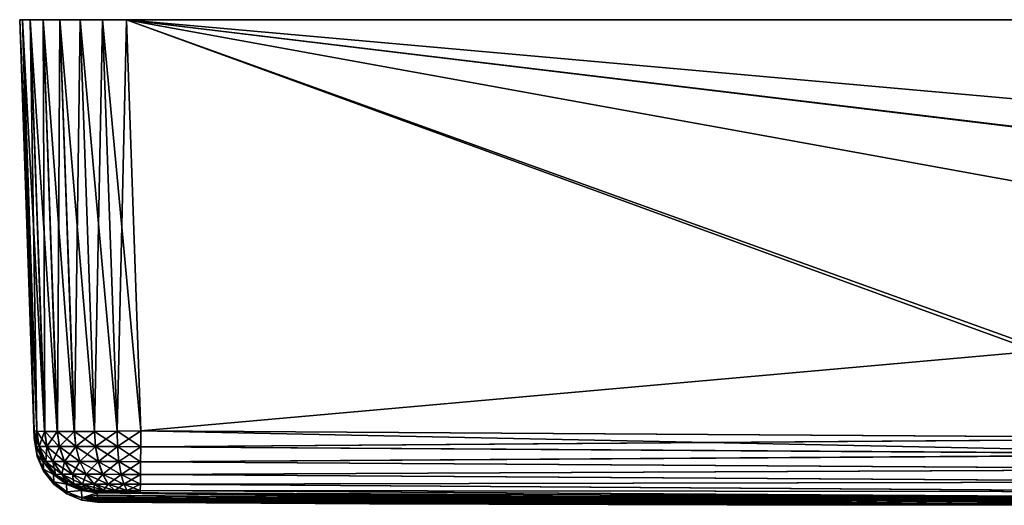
# Model space of a CAD drawing. Header units: metres. Extents: x -134 to 34, y -216 to -20.
# Tile 22 of 72: x -134 to -120, y -27 to -20. Entities that reach past the tile are written whole.
import ezdxf

# ---------------------------------------------------------------- set-up
doc = ezdxf.new("R2010")
doc.units = ezdxf.units.M
doc.layers.add('solid_ORA_A175_SW0003', color=7, linetype='CONTINUOUS')

msp = doc.modelspace()

# ---------------------------------------------------------------- linework, layer by layer
at = {"layer": 'solid_ORA_A175_SW0003'}
for points in [[(-134, -20.200001, -32.500916), (-133.798508, -25.96998, 32.299423), (-134, -20.200001, 32.500916)], [(-133.760712, -25.975006, 32.633133), (-134, -20.200001, 32.500916), (-133.798508, -25.96998, 32.299423)], [(-66, -20.200001, -32.500916), (-134, -20.200001, -32.500916), (-134, -20.200001, 32.500916)], [(-66, -20.200001, -32.500916), (-134, -20.200001, 32.500916), (-66, -20.200001, 32.500916)], [(-133.960648, -20.200001, 32.839466), (-66, -20.200001, 32.500916), (-134, -20.200001, 32.500916)], [(-133.760712, -25.975006, 32.633133), (-133.960648, -20.200001, 32.839466), (-134, -20.200001, 32.500916)], [(-134, -20.200001, -32.500916), (-133.794907, -26.073057, 16.401344), (-133.798508, -25.96998, 32.299423)], [(-134, -20.200001, -32.500916), (-133.794876, -26.073996, 16.153847), (-133.794907, -26.073057, 16.401344)], [(-134, -20.200001, -32.500916), (-133.793869, -26.102911), (-133.794876, -26.073996, 16.153847)], [(-134, -20.200001, -32.500916), (-133.794876, -26.073996, -16.153849), (-133.793869, -26.102911)], [(-134, -20.200001, -32.500916), (-133.794907, -26.073057, -16.401363), (-133.794876, -26.073996, -16.153849)], [(-134, -20.200001, -32.500916), (-133.798508, -25.96998, -32.299423), (-133.794907, -26.073057, -16.401363)], [(-133.960648, -20.200001, -32.839466), (-133.798508, -25.96998, -32.299423), (-134, -20.200001, -32.500916)], [(-66.039345, -20.200001, -32.839466), (-134, -20.200001, -32.500916), (-66, -20.200001, -32.500916)], [(-66.039345, -20.200001, -32.839466), (-133.960648, -20.200001, -32.839466), (-134, -20.200001, -32.500916)], [(-133.760986, -25.974989, -32.631897), (-133.798508, -25.96998, -32.299423), (-133.960648, -20.200001, -32.839466)], [(-133.960648, -20.200001, 32.839466), (-66.039345, -20.200001, 32.839466), (-66, -20.200001, 32.500916)], [(-133.85202, -20.200001, 33.150139), (-66.039345, -20.200001, 32.839466), (-133.960648, -20.200001, 32.839466)], [(-133.760712, -25.975006, 32.633133), (-133.85202, -20.200001, 33.150139), (-133.960648, -20.200001, 32.839466)], [(-133.650497, -25.978598, -32.948231), (-133.960648, -20.200001, -32.839466), (-133.85202, -20.200001, -33.150139)], [(-66.147987, -20.200001, -33.150139), (-133.85202, -20.200001, -33.150139), (-133.960648, -20.200001, -32.839466)], [(-133.650497, -25.978598, -32.948231), (-133.760986, -25.974989, -32.631897), (-133.960648, -20.200001, -32.839466)], [(-66.147987, -20.200001, -33.150139), (-133.960648, -20.200001, -32.839466), (-66.039345, -20.200001, -32.839466)], [(-133.85202, -20.200001, 33.150139), (-66.147987, -20.200001, 33.150139), (-66.039345, -20.200001, 32.839466)], [(-133.671783, -20.200001, 33.43639), (-66.147987, -20.200001, 33.150139), (-133.85202, -20.200001, 33.150139)], [(-133.649521, -25.978615, 32.950245), (-133.671783, -20.200001, 33.43639), (-133.85202, -20.200001, 33.150139)], [(-133.760712, -25.975006, 32.633133), (-133.649521, -25.978615, 32.950245), (-133.85202, -20.200001, 33.150139)], [(-133.472214, -25.980412, -33.232544), (-133.85202, -20.200001, -33.150139), (-133.671783, -20.200001, -33.43639)], [(-66.328209, -20.200001, -33.43639), (-133.671783, -20.200001, -33.43639), (-133.85202, -20.200001, -33.150139)], [(-133.472214, -25.980412, -33.232544), (-133.650497, -25.978598, -32.948231), (-133.85202, -20.200001, -33.150139)], [(-66.328209, -20.200001, -33.43639), (-133.85202, -20.200001, -33.150139), (-66.147987, -20.200001, -33.150139)], [(-133.671783, -20.200001, 33.43639), (-66.328209, -20.200001, 33.43639), (-66.147987, -20.200001, 33.150139)], [(-133.436386, -20.200001, 33.671787), (-66.328209, -20.200001, 33.43639), (-133.671783, -20.200001, 33.43639)], [(-133.470367, -25.980421, 33.234875), (-133.436386, -20.200001, 33.671787), (-133.671783, -20.200001, 33.43639)], [(-133.649521, -25.978615, 32.950245), (-133.470367, -25.980421, 33.234875), (-133.671783, -20.200001, 33.43639)], [(-133.234879, -25.980421, -33.470364), (-133.671783, -20.200001, -33.43639), (-133.436386, -20.200001, -33.671787)], [(-66.563606, -20.200001, -33.671787), (-133.436386, -20.200001, -33.671787), (-133.671783, -20.200001, -33.43639)], [(-133.234879, -25.980421, -33.470364), (-133.472214, -25.980412, -33.232544), (-133.671783, -20.200001, -33.43639)], [(-66.563606, -20.200001, -33.671787), (-133.671783, -20.200001, -33.43639), (-66.328209, -20.200001, -33.43639)], [(-133.470367, -25.980421, 33.234875), (-133.232544, -25.980412, 33.472218), (-133.436386, -20.200001, 33.671787)], [(-133.436386, -20.200001, 33.671787), (-66.563606, -20.200001, 33.671787), (-66.328209, -20.200001, 33.43639)], [(-133.150131, -20.200001, 33.852013), (-66.563606, -20.200001, 33.671787), (-133.436386, -20.200001, 33.671787)], [(-133.232544, -25.980412, 33.472218), (-133.150131, -20.200001, 33.852013), (-133.436386, -20.200001, 33.671787)], [(-132.950241, -25.978615, -33.649529), (-133.436386, -20.200001, -33.671787), (-133.150131, -20.200001, -33.852013)], [(-66.849861, -20.200001, -33.852013), (-133.150131, -20.200001, -33.852013), (-133.436386, -20.200001, -33.671787)], [(-132.950241, -25.978615, -33.649529), (-133.234879, -25.980421, -33.470364), (-133.436386, -20.200001, -33.671787)], [(-66.849861, -20.200001, -33.852013), (-133.436386, -20.200001, -33.671787), (-66.563606, -20.200001, -33.671787)], [(-133.232544, -25.980412, 33.472218), (-132.948227, -25.978598, 33.650497), (-133.150131, -20.200001, 33.852013)], [(-133.150131, -20.200001, 33.852013), (-66.849861, -20.200001, 33.852013), (-66.563606, -20.200001, 33.671787)], [(-132.839462, -20.200001, 33.960651), (-66.849861, -20.200001, 33.852013), (-133.150131, -20.200001, 33.852013)], [(-132.948227, -25.978598, 33.650497), (-132.839462, -20.200001, 33.960651), (-133.150131, -20.200001, 33.852013)], [(-132.633133, -25.975006, -33.760715), (-133.150131, -20.200001, -33.852013), (-132.839462, -20.200001, -33.960651)], [(-67.16053, -20.200001, -33.960651), (-132.839462, -20.200001, -33.960651), (-133.150131, -20.200001, -33.852013)], [(-132.633133, -25.975006, -33.760715), (-132.950241, -25.978615, -33.649529), (-133.150131, -20.200001, -33.852013)], [(-67.16053, -20.200001, -33.960651), (-133.150131, -20.200001, -33.852013), (-66.849861, -20.200001, -33.852013)], [(-132.948227, -25.978598, 33.650497), (-132.631897, -25.974989, 33.760994), (-132.839462, -20.200001, 33.960651)], [(-132.839462, -20.200001, -33.960651), (-67.499084, -20.200001, -34), (-132.500916, -20.200001, -34)], [(-132.633133, -25.975006, -33.760715), (-132.839462, -20.200001, -33.960651), (-132.500916, -20.200001, -34)], [(-67.16053, -20.200001, -33.960651), (-67.499084, -20.200001, -34), (-132.839462, -20.200001, -33.960651)], [(-132.839462, -20.200001, 33.960651), (-132.299423, -25.96998, 33.798508), (-132.500916, -20.200001, 34)], [(-132.631897, -25.974989, 33.760994), (-132.299423, -25.96998, 33.798508), (-132.839462, -20.200001, 33.960651)], [(-132.839462, -20.200001, 33.960651), (-132.500916, -20.200001, 34), (-67.16053, -20.200001, 33.960651)], [(-132.839462, -20.200001, 33.960651), (-67.16053, -20.200001, 33.960651), (-66.849861, -20.200001, 33.852013)], [(-132.633133, -25.975006, -33.760715), (-132.500916, -20.200001, -34), (-132.299423, -25.96998, -33.798508)], [(-67.499084, -20.200001, -34), (-132.299423, -25.96998, -33.798508), (-132.500916, -20.200001, -34)], [(-132.500916, -20.200001, 34), (-67.700577, -25.96998, 33.798508), (-67.499084, -20.200001, 34)], [(-67.16053, -20.200001, 33.960651), (-132.500916, -20.200001, 34), (-67.499084, -20.200001, 34)], [(-132.500916, -20.200001, 34), (-83.627197, -26.071295, 33.794971), (-67.700577, -25.96998, 33.798508)], [(-132.500916, -20.200001, 34), (-83.846275, -26.072206, 33.794937), (-83.627197, -26.071295, 33.794971)], [(-132.500916, -20.200001, 34), (-100.016205, -26.10503, 33.793793), (-83.846275, -26.072206, 33.794937)], [(-132.500916, -20.200001, 34), (-116.185875, -26.072096, 33.794941), (-100.016205, -26.10503, 33.793793)], [(-132.500916, -20.200001, 34), (-116.391113, -26.071239, 33.794971), (-116.185875, -26.072096, 33.794941)], [(-132.500916, -20.200001, 34), (-132.299423, -25.96998, 33.798508), (-116.391113, -26.071239, 33.794971)], [(-67.499084, -20.200001, -34), (-116.372795, -26.071295, -33.794971), (-132.299423, -25.96998, -33.798508)], [(-133.75795, -26.299631, 16.150997), (-133.798508, -25.96998, 32.299423), (-133.794907, -26.073057, 16.401344)], [(-133.725479, -26.191723, 32.626236), (-133.760712, -25.975006, 32.633133), (-133.798508, -25.96998, 32.299423)], [(-133.761917, -26.194435, 32.301537), (-133.798508, -25.96998, 32.299423), (-133.75795, -26.299631, 16.150997)], [(-133.725479, -26.191723, 32.626236), (-133.798508, -25.96998, 32.299423), (-133.761917, -26.194435, 32.301537)], [(-133.761917, -26.194435, -32.301537), (-133.794907, -26.073057, -16.401363), (-133.798508, -25.96998, -32.299423)], [(-133.761917, -26.194435, -32.301537), (-133.798508, -25.96998, -32.299423), (-133.760986, -25.974989, -32.631897)], [(-133.761917, -26.194435, -32.301537), (-133.760986, -25.974989, -32.631897), (-133.725311, -26.191721, -32.626667)], [(-133.725311, -26.191721, -32.626667), (-133.760986, -25.974989, -32.631897), (-133.650497, -25.978598, -32.948231)], [(-133.617752, -26.189831, 32.934742), (-133.649521, -25.978615, 32.950245), (-133.760712, -25.975006, 32.633133)], [(-133.617752, -26.189831, 32.934742), (-133.760712, -25.975006, 32.633133), (-133.725479, -26.191723, 32.626236)], [(-132.934738, -26.189831, -33.617752), (-132.950241, -25.978615, -33.649529), (-132.633133, -25.975006, -33.760715)], [(-132.626663, -26.191721, 33.725315), (-132.631897, -25.974989, 33.760994), (-132.948227, -25.978598, 33.650497)], [(-132.934738, -26.189831, -33.617752), (-132.633133, -25.975006, -33.760715), (-132.626236, -26.191723, -33.725475)], [(-132.626236, -26.191723, -33.725475), (-132.633133, -25.975006, -33.760715), (-132.299423, -25.96998, -33.798508)], [(-132.301529, -26.194435, 33.761917), (-132.299423, -25.96998, 33.798508), (-132.631897, -25.974989, 33.760994)], [(-132.626663, -26.191721, 33.725315), (-132.301529, -26.194435, 33.761917), (-132.631897, -25.974989, 33.760994)], [(-132.626236, -26.191723, -33.725475), (-132.299423, -25.96998, -33.798508), (-132.301529, -26.194435, -33.761917)], [(-132.301529, -26.194435, -33.761917), (-132.299423, -25.96998, -33.798508), (-116.150993, -26.299631, -33.757946)], [(-132.301529, -26.194435, 33.761917), (-116.391113, -26.071239, 33.794971), (-132.299423, -25.96998, 33.798508)], [(-116.150993, -26.299631, -33.757946), (-132.299423, -25.96998, -33.798508), (-116.372795, -26.071295, -33.794971)], [(-133.75795, -26.299631, 16.150997), (-133.794907, -26.073057, 16.401344), (-133.794876, -26.073996, 16.153847)], [(-133.761917, -26.194435, -32.301537), (-133.794876, -26.073996, -16.153849), (-133.794907, -26.073057, -16.401363)], [(-133.756897, -26.328651), (-133.794876, -26.073996, 16.153847), (-133.793869, -26.102911)], [(-133.75795, -26.299631, 16.150997), (-133.794876, -26.073996, 16.153847), (-133.756897, -26.328651)], [(-133.75795, -26.299631, -16.150997), (-133.793869, -26.102911), (-133.794876, -26.073996, -16.153849)], [(-133.75795, -26.299631, -16.150997), (-133.794876, -26.073996, -16.153849), (-133.761917, -26.194435, -32.301537)], [(-133.756897, -26.328651), (-133.793869, -26.102911), (-133.75795, -26.299631, -16.150997)], [(-133.725311, -26.191721, -32.626667), (-133.650497, -25.978598, -32.948231), (-133.617203, -26.189825, -32.93586)], [(-133.617203, -26.189825, -32.93586), (-133.650497, -25.978598, -32.948231), (-133.472214, -25.980412, -33.232544)], [(-133.444031, -26.188856, 33.21162), (-133.470367, -25.980421, 33.234875), (-133.649521, -25.978615, 32.950245)], [(-133.444031, -26.188856, 33.21162), (-133.649521, -25.978615, 32.950245), (-133.617752, -26.189831, 32.934742)], [(-133.617203, -26.189825, -32.93586), (-133.472214, -25.980412, -33.232544), (-133.443024, -26.188854, -33.212856)], [(-133.443024, -26.188854, -33.212856), (-133.472214, -25.980412, -33.232544), (-133.234879, -25.980421, -33.470364)], [(-133.21286, -26.188854, 33.443031), (-133.232544, -25.980412, 33.472218), (-133.470367, -25.980421, 33.234875)], [(-133.21286, -26.188854, 33.443031), (-133.470367, -25.980421, 33.234875), (-133.444031, -26.188856, 33.21162)], [(-133.443024, -26.188854, -33.212856), (-133.234879, -25.980421, -33.470364), (-133.211624, -26.188856, -33.444035)], [(-133.211624, -26.188856, -33.444035), (-133.234879, -25.980421, -33.470364), (-132.950241, -25.978615, -33.649529)], [(-132.935852, -26.189825, 33.61721), (-132.948227, -25.978598, 33.650497), (-133.232544, -25.980412, 33.472218)], [(-132.935852, -26.189825, 33.61721), (-133.232544, -25.980412, 33.472218), (-133.21286, -26.188854, 33.443031)], [(-133.211624, -26.188856, -33.444035), (-132.950241, -25.978615, -33.649529), (-132.934738, -26.189831, -33.617752)], [(-132.626663, -26.191721, 33.725315), (-132.948227, -25.978598, 33.650497), (-132.935852, -26.189825, 33.61721)], [(-132.301529, -26.194435, 33.761917), (-116.185875, -26.072096, 33.794941), (-116.391113, -26.071239, 33.794971)], [(-132.301529, -26.194435, 33.761917), (-116.183296, -26.299507, 33.75795), (-116.185875, -26.072096, 33.794941)], [(-133.761917, -26.194435, -32.301537), (-133.725311, -26.191721, -32.626667), (-133.669632, -26.403532, -32.303524)], [(-133.725479, -26.191723, 32.626236), (-133.761917, -26.194435, 32.301537), (-133.635544, -26.400995, 32.607281)], [(-133.75795, -26.299631, -16.150997), (-133.761917, -26.194435, -32.301537), (-133.669632, -26.403532, -32.303524)], [(-133.669632, -26.403532, 32.303524), (-133.761917, -26.194435, 32.301537), (-133.75795, -26.299631, 16.150997)], [(-133.635544, -26.400995, 32.607281), (-133.761917, -26.194435, 32.301537), (-133.669632, -26.403532, 32.303524)], [(-133.617752, -26.189831, 32.934742), (-133.725479, -26.191723, 32.626236), (-133.534775, -26.399225, 32.895874)], [(-133.725479, -26.191723, 32.626236), (-133.635544, -26.400995, 32.607281), (-133.534775, -26.399225, 32.895874)], [(-133.725311, -26.191721, -32.626667), (-133.617203, -26.189825, -32.93586), (-133.635406, -26.400993, -32.607681)], [(-133.725311, -26.191721, -32.626667), (-133.635406, -26.400993, -32.607681), (-133.669632, -26.403532, -32.303524)], [(-133.617203, -26.189825, -32.93586), (-133.534271, -26.39922, -32.896919), (-133.635406, -26.400993, -32.607681)], [(-133.444031, -26.188856, 33.21162), (-133.617752, -26.189831, 32.934742), (-133.372284, -26.398314, 33.154877)], [(-133.617752, -26.189831, 32.934742), (-133.534775, -26.399225, 32.895874), (-133.372284, -26.398314, 33.154877)], [(-133.617203, -26.189825, -32.93586), (-133.443024, -26.188854, -33.212856), (-133.534271, -26.39922, -32.896919)], [(-133.443024, -26.188854, -33.212856), (-133.371338, -26.398312, -33.156033), (-133.534271, -26.39922, -32.896919)], [(-133.21286, -26.188854, 33.443031), (-133.444031, -26.188856, 33.21162), (-133.156036, -26.398312, 33.371342)], [(-133.444031, -26.188856, 33.21162), (-133.372284, -26.398314, 33.154877), (-133.156036, -26.398312, 33.371342)], [(-133.443024, -26.188854, -33.212856), (-133.211624, -26.188856, -33.444035), (-133.371338, -26.398312, -33.156033)], [(-133.211624, -26.188856, -33.444035), (-133.154877, -26.398314, -33.37228), (-133.371338, -26.398312, -33.156033)], [(-133.21286, -26.188854, 33.443031), (-133.156036, -26.398312, 33.371342), (-132.896912, -26.39922, 33.534271)], [(-132.935852, -26.189825, 33.61721), (-133.21286, -26.188854, 33.443031), (-132.896912, -26.39922, 33.534271)], [(-133.211624, -26.188856, -33.444035), (-132.934738, -26.189831, -33.617752), (-133.154877, -26.398314, -33.37228)], [(-132.934738, -26.189831, -33.617752), (-132.895874, -26.399225, -33.534782), (-133.154877, -26.398314, -33.37228)], [(-132.935852, -26.189825, 33.61721), (-132.896912, -26.39922, 33.534271), (-132.607681, -26.400993, 33.635399)], [(-132.626663, -26.191721, 33.725315), (-132.935852, -26.189825, 33.61721), (-132.607681, -26.400993, 33.635399)], [(-132.934738, -26.189831, -33.617752), (-132.626236, -26.191723, -33.725475), (-132.895874, -26.399225, -33.534782)], [(-132.626236, -26.191723, -33.725475), (-132.607285, -26.400995, -33.635551), (-132.895874, -26.399225, -33.534782)], [(-132.626663, -26.191721, 33.725315), (-132.303528, -26.403532, 33.669636), (-132.301529, -26.194435, 33.761917)], [(-132.626663, -26.191721, 33.725315), (-132.607681, -26.400993, 33.635399), (-132.303528, -26.403532, 33.669636)], [(-132.626236, -26.191723, -33.725475), (-132.301529, -26.194435, -33.761917), (-132.607285, -26.400995, -33.635551)], [(-132.607285, -26.400995, -33.635551), (-132.301529, -26.194435, -33.761917), (-132.303528, -26.403532, -33.669636)], [(-132.301529, -26.194435, 33.761917), (-132.303528, -26.403532, 33.669636), (-116.183296, -26.299507, 33.75795)], [(-132.303528, -26.403532, -33.669636), (-132.301529, -26.194435, -33.761917), (-116.150993, -26.299631, -33.757946)], [(-133.75795, -26.299631, -16.150997), (-133.669632, -26.403532, -32.303524), (-133.665375, -26.508648, -16.151806)], [(-133.756897, -26.328651), (-133.75795, -26.299631, -16.150997), (-133.665375, -26.508648, -16.151806)], [(-133.75795, -26.299631, 16.150997), (-133.756897, -26.328651), (-133.665375, -26.508646, 16.151806)], [(-133.669632, -26.403532, 32.303524), (-133.75795, -26.299631, 16.150997), (-133.665375, -26.508646, 16.151806)], [(-133.6642, -26.537783), (-133.756897, -26.328651), (-133.665375, -26.508648, -16.151806)], [(-133.665375, -26.508646, 16.151806), (-133.756897, -26.328651), (-133.6642, -26.537783)], [(-132.303528, -26.403532, 33.669636), (-116.184105, -26.508524, 33.665375), (-116.183296, -26.299507, 33.75795)], [(-132.303528, -26.403532, -33.669636), (-116.150993, -26.299631, -33.757946), (-116.151802, -26.508648, -33.665371)], [(-133.669632, -26.403532, -32.303524), (-133.635406, -26.400993, -32.607681), (-133.527649, -26.582642, -32.305248)], [(-133.635544, -26.400995, 32.607281), (-133.669632, -26.403532, 32.303524), (-133.497162, -26.580372, 32.577072)], [(-133.665375, -26.508648, -16.151806), (-133.669632, -26.403532, -32.303524), (-133.527649, -26.582642, -32.305248)], [(-133.527649, -26.582642, 32.305248), (-133.669632, -26.403532, 32.303524), (-133.665375, -26.508646, 16.151806)], [(-133.497162, -26.580372, 32.577072), (-133.669632, -26.403532, 32.303524), (-133.527649, -26.582642, 32.305248)], [(-133.665375, -26.508646, 16.151806), (-133.6642, -26.537783), (-133.523117, -26.687597, 16.152506)], [(-133.527649, -26.582642, 32.305248), (-133.665375, -26.508646, 16.151806), (-133.523117, -26.687597, 16.152506)], [(-133.665375, -26.508648, -16.151806), (-133.527649, -26.582642, -32.305248), (-133.523117, -26.687597, -16.152506)], [(-133.6642, -26.537783), (-133.665375, -26.508648, -16.151806), (-133.523117, -26.687597, -16.152506)], [(-133.534775, -26.399225, 32.895874), (-133.635544, -26.400995, 32.607281), (-133.406982, -26.578789, 32.835312)], [(-133.635544, -26.400995, 32.607281), (-133.497162, -26.580372, 32.577072), (-133.406982, -26.578789, 32.835312)], [(-133.635406, -26.400993, -32.607681), (-133.534271, -26.39922, -32.896919), (-133.497025, -26.58037, -32.577435)], [(-133.635406, -26.400993, -32.607681), (-133.497025, -26.58037, -32.577435), (-133.527649, -26.582642, -32.305248)], [(-133.372284, -26.398314, 33.154877), (-133.534775, -26.399225, 32.895874), (-133.261581, -26.577974, 33.067062)], [(-133.534775, -26.399225, 32.895874), (-133.406982, -26.578789, 32.835312), (-133.261581, -26.577974, 33.067062)], [(-133.534271, -26.39922, -32.896919), (-133.371338, -26.398312, -33.156033), (-133.40654, -26.578783, -32.83625)], [(-133.534271, -26.39922, -32.896919), (-133.40654, -26.578783, -32.83625), (-133.497025, -26.58037, -32.577435)], [(-133.371338, -26.398312, -33.156033), (-133.260742, -26.577972, -33.0681), (-133.40654, -26.578783, -32.83625)], [(-133.156036, -26.398312, 33.371342), (-133.372284, -26.398314, 33.154877), (-133.0681, -26.577972, 33.26075)], [(-133.372284, -26.398314, 33.154877), (-133.261581, -26.577974, 33.067062), (-133.0681, -26.577972, 33.26075)], [(-133.371338, -26.398312, -33.156033), (-133.154877, -26.398314, -33.37228), (-133.260742, -26.577972, -33.0681)], [(-133.154877, -26.398314, -33.37228), (-133.067062, -26.577974, -33.261589), (-133.260742, -26.577972, -33.0681)], [(-133.156036, -26.398312, 33.371342), (-133.0681, -26.577972, 33.26075), (-132.836243, -26.578783, 33.406536)], [(-132.896912, -26.39922, 33.534271), (-133.156036, -26.398312, 33.371342), (-132.836243, -26.578783, 33.406536)], [(-133.154877, -26.398314, -33.37228), (-132.895874, -26.399225, -33.534782), (-133.067062, -26.577974, -33.261589)], [(-132.895874, -26.399225, -33.534782), (-132.835312, -26.578789, -33.40699), (-133.067062, -26.577974, -33.261589)], [(-132.896912, -26.39922, 33.534271), (-132.836243, -26.578783, 33.406536), (-132.577438, -26.58037, 33.497025)], [(-132.607681, -26.400993, 33.635399), (-132.896912, -26.39922, 33.534271), (-132.577438, -26.58037, 33.497025)], [(-132.895874, -26.399225, -33.534782), (-132.607285, -26.400995, -33.635551), (-132.835312, -26.578789, -33.40699)], [(-132.607285, -26.400995, -33.635551), (-132.577072, -26.580372, -33.497158), (-132.835312, -26.578789, -33.40699)], [(-132.607681, -26.400993, 33.635399), (-132.305252, -26.582642, 33.527657), (-132.303528, -26.403532, 33.669636)], [(-132.607681, -26.400993, 33.635399), (-132.577438, -26.58037, 33.497025), (-132.305252, -26.582642, 33.527657)], [(-132.607285, -26.400995, -33.635551), (-132.303528, -26.403532, -33.669636), (-132.577072, -26.580372, -33.497158)], [(-132.577072, -26.580372, -33.497158), (-132.303528, -26.403532, -33.669636), (-132.305252, -26.582642, -33.527657)], [(-132.303528, -26.403532, 33.669636), (-132.305252, -26.582642, 33.527657), (-116.184105, -26.508524, 33.665375)], [(-132.305252, -26.582642, -33.527657), (-132.303528, -26.403532, -33.669636), (-116.151802, -26.508648, -33.665371)], [(-132.305252, -26.582642, 33.527657), (-116.184807, -26.687473, 33.523125), (-116.184105, -26.508524, 33.665375)], [(-132.305252, -26.582642, -33.527657), (-116.151802, -26.508648, -33.665371), (-116.152504, -26.687597, -33.523121)], [(-133.52179, -26.716789), (-133.6642, -26.537783), (-133.523117, -26.687597, -16.152506)], [(-133.523117, -26.687597, 16.152506), (-133.6642, -26.537783), (-133.52179, -26.716789)], [(-133.527649, -26.582642, -32.305248), (-133.497025, -26.58037, -32.577435), (-133.345139, -26.720211, -32.306599)], [(-133.497162, -26.580372, 32.577072), (-133.527649, -26.582642, 32.305248), (-133.319229, -26.718285, 32.537563)], [(-133.523117, -26.687597, -16.152506), (-133.527649, -26.582642, -32.305248), (-133.345139, -26.720211, -32.306599)], [(-133.345139, -26.720211, 32.306599), (-133.527649, -26.582642, 32.305248), (-133.523117, -26.687597, 16.152506)], [(-133.319229, -26.718285, 32.537563), (-133.527649, -26.582642, 32.305248), (-133.345139, -26.720211, 32.306599)], [(-133.406982, -26.578789, 32.835312), (-133.497162, -26.580372, 32.577072), (-133.242615, -26.71694, 32.756966)], [(-133.497162, -26.580372, 32.577072), (-133.319229, -26.718285, 32.537563), (-133.242615, -26.71694, 32.756966)], [(-133.497025, -26.58037, -32.577435), (-133.40654, -26.578783, -32.83625), (-133.319107, -26.718283, -32.537868)], [(-133.497025, -26.58037, -32.577435), (-133.319107, -26.718283, -32.537868), (-133.345139, -26.720211, -32.306599)], [(-133.261581, -26.577974, 33.067062), (-133.406982, -26.578789, 32.835312), (-133.119095, -26.716248, 32.953846)], [(-133.406982, -26.578789, 32.835312), (-133.242615, -26.71694, 32.756966), (-133.119095, -26.716248, 32.953846)], [(-133.40654, -26.578783, -32.83625), (-133.260742, -26.577972, -33.0681), (-133.242233, -26.716936, -32.757763)], [(-133.40654, -26.578783, -32.83625), (-133.242233, -26.716936, -32.757763), (-133.319107, -26.718283, -32.537868)], [(-133.0681, -26.577972, 33.26075), (-133.261581, -26.577974, 33.067062), (-132.954727, -26.716248, 33.118385)], [(-133.261581, -26.577974, 33.067062), (-133.119095, -26.716248, 32.953846), (-132.954727, -26.716248, 33.118385)], [(-133.260742, -26.577972, -33.0681), (-133.118393, -26.716248, -32.954727), (-133.242233, -26.716936, -32.757763)], [(-133.260742, -26.577972, -33.0681), (-133.067062, -26.577974, -33.261589), (-133.118393, -26.716248, -32.954727)], [(-133.067062, -26.577974, -33.261589), (-132.953842, -26.716248, -33.119099), (-133.118393, -26.716248, -32.954727)], [(-133.0681, -26.577972, 33.26075), (-132.954727, -26.716248, 33.118385), (-132.757767, -26.716936, 33.242237)], [(-132.836243, -26.578783, 33.406536), (-133.0681, -26.577972, 33.26075), (-132.757767, -26.716936, 33.242237)], [(-133.067062, -26.577974, -33.261589), (-132.835312, -26.578789, -33.40699), (-132.953842, -26.716248, -33.119099)], [(-132.835312, -26.578789, -33.40699), (-132.756958, -26.71694, -33.242622), (-132.953842, -26.716248, -33.119099)], [(-132.836243, -26.578783, 33.406536), (-132.757767, -26.716936, 33.242237), (-132.537872, -26.718283, 33.319111)], [(-132.577438, -26.58037, 33.497025), (-132.836243, -26.578783, 33.406536), (-132.537872, -26.718283, 33.319111)], [(-132.835312, -26.578789, -33.40699), (-132.577072, -26.580372, -33.497158), (-132.756958, -26.71694, -33.242622)], [(-132.577072, -26.580372, -33.497158), (-132.537567, -26.718285, -33.319225), (-132.756958, -26.71694, -33.242622)], [(-132.577438, -26.58037, 33.497025), (-132.306595, -26.720211, 33.345135), (-132.305252, -26.582642, 33.527657)], [(-132.577438, -26.58037, 33.497025), (-132.537872, -26.718283, 33.319111), (-132.306595, -26.720211, 33.345135)], [(-132.577072, -26.580372, -33.497158), (-132.305252, -26.582642, -33.527657), (-132.537567, -26.718285, -33.319225)], [(-132.537567, -26.718285, -33.319225), (-132.305252, -26.582642, -33.527657), (-132.306595, -26.720211, -33.345135)], [(-132.305252, -26.582642, 33.527657), (-132.306595, -26.720211, 33.345135), (-116.184807, -26.687473, 33.523125)], [(-132.306595, -26.720211, -33.345135), (-132.305252, -26.582642, -33.527657), (-116.152504, -26.687597, -33.523121)], [(-133.523117, -26.687597, -16.152506), (-133.345139, -26.720211, -32.306599), (-133.340378, -26.824936, -16.153053)], [(-133.52179, -26.716789), (-133.523117, -26.687597, -16.152506), (-133.340378, -26.824936, -16.153053)], [(-133.523117, -26.687597, 16.152506), (-133.52179, -26.716789), (-133.340378, -26.824934, 16.153053)], [(-133.345139, -26.720211, 32.306599), (-133.523117, -26.687597, 16.152506), (-133.340378, -26.824934, 16.153053)], [(-133.338852, -26.854113), (-133.52179, -26.716789), (-133.340378, -26.824936, -16.153053)], [(-133.340378, -26.824934, 16.153053), (-133.52179, -26.716789), (-133.338852, -26.854113)], [(-133.345139, -26.720211, -32.306599), (-133.319107, -26.718283, -32.537868), (-133.13385, -26.807369, -32.307484)], [(-133.319229, -26.718285, 32.537563), (-133.345139, -26.720211, 32.306599), (-133.11322, -26.805836, 32.491302)], [(-133.340378, -26.824936, -16.153053), (-133.345139, -26.720211, -32.306599), (-133.13385, -26.807369, -32.307484)], [(-133.13385, -26.807369, 32.307484), (-133.345139, -26.720211, 32.306599), (-133.340378, -26.824934, 16.153053)], [(-133.11322, -26.805836, 32.491302), (-133.345139, -26.720211, 32.306599), (-133.13385, -26.807369, 32.307484)], [(-133.242615, -26.71694, 32.756966), (-133.319229, -26.718285, 32.537563), (-133.052277, -26.804768, 32.665886)], [(-133.319229, -26.718285, 32.537563), (-133.11322, -26.805836, 32.491302), (-133.052277, -26.804768, 32.665886)], [(-133.319107, -26.718283, -32.537868), (-133.242233, -26.716936, -32.757763), (-133.113129, -26.805836, -32.491543)], [(-133.319107, -26.718283, -32.537868), (-133.113129, -26.805836, -32.491543), (-133.13385, -26.807369, -32.307484)], [(-133.119095, -26.716248, 32.953846), (-133.242615, -26.71694, 32.756966), (-132.953995, -26.804218, 32.822529)], [(-133.242615, -26.71694, 32.756966), (-133.052277, -26.804768, 32.665886), (-132.953995, -26.804218, 32.822529)], [(-133.242233, -26.716936, -32.757763), (-133.118393, -26.716248, -32.954727), (-133.051971, -26.804766, -32.666519)], [(-133.242233, -26.716936, -32.757763), (-133.051971, -26.804766, -32.666519), (-133.113129, -26.805836, -32.491543)], [(-133.119095, -26.716248, 32.953846), (-132.953995, -26.804218, 32.822529), (-132.823227, -26.804218, 32.953434)], [(-132.954727, -26.716248, 33.118385), (-133.119095, -26.716248, 32.953846), (-132.823227, -26.804218, 32.953434)], [(-133.118393, -26.716248, -32.954727), (-132.95343, -26.804218, -32.823227), (-133.051971, -26.804766, -32.666519)], [(-133.118393, -26.716248, -32.954727), (-132.953842, -26.716248, -33.119099), (-132.95343, -26.804218, -32.823227)], [(-133.052277, -26.804768, 32.665886), (-133.11322, -26.805836, 32.491302), (-132.862015, -26.836765, 32.537647)], [(-133.113129, -26.805836, -32.491543), (-133.051971, -26.804766, -32.666519), (-132.887451, -26.837229, -32.462669)], [(-132.953995, -26.804218, 32.822529), (-133.052277, -26.804768, 32.665886), (-132.782593, -26.836227, 32.674232)], [(-133.052277, -26.804768, 32.665886), (-132.862015, -26.836765, 32.537647), (-132.827057, -26.836433, 32.607853)], [(-133.052277, -26.804768, 32.665886), (-132.827057, -26.836433, 32.607853), (-132.782593, -26.836227, 32.674232)], [(-133.051971, -26.804766, -32.666519), (-132.95343, -26.804218, -32.823227), (-132.828629, -26.836447, -32.604992)], [(-133.051971, -26.804766, -32.666519), (-132.828629, -26.836447, -32.604992), (-132.863129, -26.836779, -32.534954)], [(-133.051971, -26.804766, -32.666519), (-132.863129, -26.836779, -32.534954), (-132.887451, -26.837229, -32.462669)], [(-132.954727, -26.716248, 33.118385), (-132.823227, -26.804218, 32.953434), (-132.666519, -26.804766, 33.051968)], [(-132.757767, -26.716936, 33.242237), (-132.954727, -26.716248, 33.118385), (-132.666519, -26.804766, 33.051968)], [(-132.953995, -26.804218, 32.822529), (-132.782593, -26.836227, 32.674232), (-132.730896, -26.836159, 32.733322)], [(-132.823227, -26.804218, 32.953434), (-132.953995, -26.804218, 32.822529), (-132.730896, -26.836159, 32.733322)], [(-132.953842, -26.716248, -33.119099), (-132.822525, -26.804218, -32.953999), (-132.95343, -26.804218, -32.823227)], [(-132.953842, -26.716248, -33.119099), (-132.756958, -26.71694, -33.242622), (-132.822525, -26.804218, -32.953999)], [(-132.95343, -26.804218, -32.823227), (-132.733322, -26.836159, -32.730892), (-132.784653, -26.836235, -32.671524)], [(-132.95343, -26.804218, -32.823227), (-132.822525, -26.804218, -32.953999), (-132.733322, -26.836159, -32.730892)], [(-132.95343, -26.804218, -32.823227), (-132.784653, -26.836235, -32.671524), (-132.828629, -26.836447, -32.604992)], [(-132.823227, -26.804218, 32.953434), (-132.730896, -26.836159, 32.733322), (-132.671524, -26.836235, 32.784657)], [(-132.823227, -26.804218, 32.953434), (-132.671524, -26.836235, 32.784657), (-132.604996, -26.836447, 32.828629)], [(-132.666519, -26.804766, 33.051968), (-132.823227, -26.804218, 32.953434), (-132.604996, -26.836447, 32.828629)], [(-132.756958, -26.71694, -33.242622), (-132.665878, -26.804768, -33.052277), (-132.822525, -26.804218, -32.953999)], [(-132.822525, -26.804218, -32.953999), (-132.674225, -26.836227, -32.782593), (-132.733322, -26.836159, -32.730892)], [(-132.822525, -26.804218, -32.953999), (-132.665878, -26.804768, -33.052277), (-132.674225, -26.836227, -32.782593)], [(-132.757767, -26.716936, 33.242237), (-132.666519, -26.804766, 33.051968), (-132.491547, -26.805836, 33.113132)], [(-132.537872, -26.718283, 33.319111), (-132.757767, -26.716936, 33.242237), (-132.491547, -26.805836, 33.113132)], [(-132.756958, -26.71694, -33.242622), (-132.537567, -26.718285, -33.319225), (-132.665878, -26.804768, -33.052277)], [(-132.665878, -26.804768, -33.052277), (-132.607849, -26.836433, -32.827053), (-132.674225, -26.836227, -32.782593)], [(-132.666519, -26.804766, 33.051968), (-132.604996, -26.836447, 32.828629), (-132.534958, -26.836779, 32.863132)], [(-132.666519, -26.804766, 33.051968), (-132.534958, -26.836779, 32.863132), (-132.462662, -26.837229, 32.887459)], [(-132.491547, -26.805836, 33.113132), (-132.666519, -26.804766, 33.051968), (-132.462662, -26.837229, 32.887459)], [(-132.537567, -26.718285, -33.319225), (-132.491302, -26.805836, -33.113228), (-132.665878, -26.804768, -33.052277)], [(-132.665878, -26.804768, -33.052277), (-132.537643, -26.836765, -32.862022), (-132.607849, -26.836433, -32.827053)], [(-132.665878, -26.804768, -33.052277), (-132.491302, -26.805836, -33.113228), (-132.537643, -26.836765, -32.862022)], [(-132.537872, -26.718283, 33.319111), (-132.30748, -26.807369, 33.133846), (-132.306595, -26.720211, 33.345135)], [(-132.537872, -26.718283, 33.319111), (-132.491547, -26.805836, 33.113132), (-132.30748, -26.807369, 33.133846)], [(-132.537567, -26.718285, -33.319225), (-132.306595, -26.720211, -33.345135), (-132.491302, -26.805836, -33.113228)], [(-132.491302, -26.805836, -33.113228), (-132.306595, -26.720211, -33.345135), (-132.30748, -26.807369, -33.133846)], [(-132.306595, -26.720211, 33.345135), (-132.30748, -26.807369, 33.133846), (-116.185356, -26.824812, 33.340378)], [(-132.30748, -26.807369, -33.133846), (-132.306595, -26.720211, -33.345135), (-116.153053, -26.824936, -33.34037)], [(-132.306595, -26.720211, 33.345135), (-116.185356, -26.824812, 33.340378), (-116.184807, -26.687473, 33.523125)], [(-132.306595, -26.720211, -33.345135), (-116.152504, -26.687597, -33.523121), (-116.153053, -26.824936, -33.34037)], [(-133.340378, -26.824936, -16.153053), (-133.13385, -26.807369, -32.307484), (-133.128922, -26.9118, -16.153412)], [(-133.13385, -26.807369, 32.307484), (-133.340378, -26.824934, 16.153053), (-133.128922, -26.9118, 16.153412)], [(-133.340378, -26.824934, 16.153053), (-133.338852, -26.854113), (-133.128922, -26.9118, 16.153412)], [(-133.338852, -26.854113), (-133.340378, -26.824936, -16.153053), (-133.128922, -26.9118, -16.153412)], [(-133.127182, -26.940878), (-133.338852, -26.854113), (-133.128922, -26.9118, -16.153412)], [(-133.128922, -26.9118, 16.153412), (-133.338852, -26.854113), (-133.127182, -26.940878)], [(-133.11322, -26.805836, 32.491302), (-133.13385, -26.807369, 32.307484), (-132.901947, -26.837791, 32.38818)], [(-133.13385, -26.807369, -32.307484), (-133.113129, -26.805836, -32.491543), (-132.907639, -26.838491, -32.30785)], [(-133.13385, -26.807369, 32.307484), (-132.907639, -26.838491, 32.30785), (-132.901947, -26.837791, 32.38818)], [(-133.13385, -26.807369, 32.307484), (-133.128922, -26.9118, 16.153412), (-132.907639, -26.838491, 32.30785)], [(-133.128922, -26.9118, -16.153412), (-133.13385, -26.807369, -32.307484), (-132.907639, -26.838491, -32.30785)], [(-133.128922, -26.9118, 16.153412), (-132.914001, -26.873491, 28.219816), (-132.907639, -26.838491, 32.30785)], [(-133.128922, -26.9118, -16.153412), (-132.907639, -26.838491, -32.30785), (-132.912476, -26.877132, -27.749516)], [(-133.128922, -26.9118, 16.153412), (-132.900558, -26.942627, 16.147949), (-132.914001, -26.873491, 28.219816)], [(-133.128922, -26.9118, -16.153412), (-132.912476, -26.877132, -27.749516), (-132.900391, -26.906446, -23.492861)], [(-133.128922, -26.9118, -16.153412), (-132.900391, -26.906446, -23.492861), (-132.902237, -26.928225, -19.495327)], [(-133.128922, -26.9118, 16.153412), (-133.127182, -26.940878), (-132.900558, -26.942627, 16.147949)], [(-133.128922, -26.9118, -16.153412), (-132.902237, -26.928225, -19.495327), (-132.900589, -26.942633, -16.146349)], [(-133.127182, -26.940878), (-133.128922, -26.9118, -16.153412), (-132.900589, -26.942633, -16.146349)], [(-133.127182, -26.940878), (-132.900497, -26.971479), (-132.900558, -26.942627, 16.147949)], [(-133.127182, -26.940878), (-132.908569, -26.970694, -2.664214), (-132.900497, -26.971479)], [(-133.127182, -26.940878), (-132.900589, -26.942633, -16.146349), (-132.899872, -26.944687, -15.595987)], [(-133.127182, -26.940878), (-132.899872, -26.944687, -15.595987), (-132.900421, -26.953131, -13.03058)], [(-133.127182, -26.940878), (-132.900421, -26.953131, -13.03058), (-132.90361, -26.959848, -10.452706)], [(-133.127182, -26.940878), (-132.90361, -26.959848, -10.452706), (-132.900009, -26.965012, -7.859856)], [(-133.127182, -26.940878), (-132.900009, -26.965012, -7.859856), (-132.90361, -26.968576, -5.273125)], [(-133.127182, -26.940878), (-132.90361, -26.968576, -5.273125), (-132.908569, -26.970694, -2.664214)], [(-133.11322, -26.805836, 32.491302), (-132.901947, -26.837791, 32.38818), (-132.886749, -26.837215, 32.464787)], [(-133.11322, -26.805836, 32.491302), (-132.886749, -26.837215, 32.464787), (-132.862015, -26.836765, 32.537647)], [(-133.113129, -26.805836, -32.491543), (-132.887451, -26.837229, -32.462669), (-132.902298, -26.837801, -32.386955)], [(-133.113129, -26.805836, -32.491543), (-132.902298, -26.837801, -32.386955), (-132.907639, -26.838491, -32.30785)], [(-132.907639, -26.838491, 32.30785), (-132.914001, -26.873491, 28.219816), (-120.570946, -26.993595, 20.570946)], [(-132.914001, -26.873491, 28.219816), (-122.488197, -26.993595, 18.455585), (-120.570946, -26.993595, 20.570946)], [(-132.914001, -26.873491, 28.219816), (-132.90242, -26.900892, 24.376499), (-122.488197, -26.993595, 18.455585)], [(-132.914001, -26.873491, 28.219816), (-132.900558, -26.942627, 16.147949), (-132.90242, -26.900892, 24.376499)], [(-132.912476, -26.877132, -27.749516), (-132.907639, -26.838491, -32.30785), (-122.488197, -26.993595, -18.455585)], [(-132.900391, -26.906446, -23.492861), (-132.912476, -26.877132, -27.749516), (-122.488197, -26.993595, -18.455585)], [(-132.901947, -26.837791, 32.38818), (-132.907639, -26.838491, 32.30785), (-120.570946, -26.993595, 20.570946)], [(-132.907639, -26.838491, -32.30785), (-132.902298, -26.837801, -32.386955), (-122.488197, -26.993595, -18.455585)], [(-132.90242, -26.900892, 24.376499), (-124.188873, -26.993595, 16.162487), (-122.488197, -26.993595, 18.455585)], [(-132.90242, -26.900892, 24.376499), (-132.900223, -26.921856, 20.770168), (-124.188873, -26.993595, 16.162487)], [(-132.90242, -26.900892, 24.376499), (-132.900558, -26.942627, 16.147949), (-132.900223, -26.921856, 20.770168)], [(-132.902298, -26.837801, -32.386955), (-132.887451, -26.837229, -32.462669), (-122.488197, -26.993595, -18.455585)], [(-132.902237, -26.928225, -19.495327), (-132.900391, -26.906446, -23.492861), (-124.188873, -26.993595, -16.162487)], [(-132.902237, -26.928225, -19.495327), (-124.188873, -26.993595, -16.162487), (-125.656593, -26.993595, -13.713737)], [(-132.900589, -26.942633, -16.146349), (-132.902237, -26.928225, -19.495327), (-125.656593, -26.993595, -13.713737)], [(-132.900223, -26.921856, 20.770168), (-132.9021, -26.938147, 17.274002), (-125.656593, -26.993595, 13.713737)], [(-132.900223, -26.921856, 20.770168), (-132.900558, -26.942627, 16.147949), (-132.9021, -26.938147, 17.274002)], [(-132.9021, -26.938147, 17.274002), (-132.900558, -26.942627, 16.147949), (-125.656593, -26.993595, 13.713737)], [(-132.886749, -26.837215, 32.464787), (-132.901947, -26.837791, 32.38818), (-120.570946, -26.993595, 20.570946)], [(-132.900589, -26.942633, -16.146349), (-125.656593, -26.993595, -13.713737), (-126.877235, -26.993595, -11.132915)], [(-132.899872, -26.944687, -15.595987), (-132.900589, -26.942633, -16.146349), (-126.877235, -26.993595, -11.132915)], [(-132.900558, -26.942627, 16.147949), (-132.899384, -26.950653, 13.843925), (-125.656593, -26.993595, 13.713737)], [(-132.900558, -26.942627, 16.147949), (-132.900497, -26.971479), (-132.899384, -26.950653, 13.843925)], [(-132.900391, -26.906446, -23.492861), (-122.488197, -26.993595, -18.455585), (-124.188873, -26.993595, -16.162487)], [(-132.900223, -26.921856, 20.770168), (-125.656593, -26.993595, 13.713737), (-124.188873, -26.993595, 16.162487)], [(-132.887451, -26.837229, -32.462669), (-132.863129, -26.836779, -32.534954), (-122.488197, -26.993595, -18.455585)], [(-132.862015, -26.836765, 32.537647), (-132.886749, -26.837215, 32.464787), (-120.570946, -26.993595, 20.570946)], [(-132.863129, -26.836779, -32.534954), (-132.828629, -26.836447, -32.604992), (-122.488197, -26.993595, -18.455585)], [(-132.827057, -26.836433, 32.607853), (-132.862015, -26.836765, 32.537647), (-120.570946, -26.993595, 20.570946)], [(-132.828629, -26.836447, -32.604992), (-132.784653, -26.836235, -32.671524), (-122.488197, -26.993595, -18.455585)], [(-132.782593, -26.836227, 32.674232), (-132.827057, -26.836433, 32.607853), (-120.570946, -26.993595, 20.570946)], [(-132.784653, -26.836235, -32.671524), (-132.733322, -26.836159, -32.730892), (-122.488197, -26.993595, -18.455585)], [(-132.730896, -26.836159, 32.733322), (-132.782593, -26.836227, 32.674232), (-120.570946, -26.993595, 20.570946)], [(-132.733322, -26.836159, -32.730892), (-120.570946, -26.993595, -20.570946), (-122.488197, -26.993595, -18.455585)], [(-132.733322, -26.836159, -32.730892), (-132.674225, -26.836227, -32.782593), (-120.570946, -26.993595, -20.570946)], [(-132.730896, -26.836159, 32.733322), (-120.570946, -26.993595, 20.570946), (-118.455582, -26.993595, 22.488195)], [(-132.671524, -26.836235, 32.784657), (-132.730896, -26.836159, 32.733322), (-118.455582, -26.993595, 22.488195)], [(-132.674225, -26.836227, -32.782593), (-132.607849, -26.836433, -32.827053), (-120.570946, -26.993595, -20.570946)], [(-132.604996, -26.836447, 32.828629), (-132.671524, -26.836235, 32.784657), (-118.455582, -26.993595, 22.488195)], [(-132.607849, -26.836433, -32.827053), (-132.537643, -26.836765, -32.862022), (-120.570946, -26.993595, -20.570946)], [(-132.534958, -26.836779, 32.863132), (-132.604996, -26.836447, 32.828629), (-118.455582, -26.993595, 22.488195)], [(-132.491302, -26.805836, -33.113228), (-132.464783, -26.837215, -32.886745), (-132.537643, -26.836765, -32.862022)], [(-132.537643, -26.836765, -32.862022), (-132.464783, -26.837215, -32.886745), (-120.570946, -26.993595, -20.570946)], [(-132.462662, -26.837229, 32.887459), (-132.534958, -26.836779, 32.863132), (-118.455582, -26.993595, 22.488195)], [(-132.491547, -26.805836, 33.113132), (-132.462662, -26.837229, 32.887459), (-132.386948, -26.837801, 32.902298)], [(-132.491547, -26.805836, 33.113132), (-132.386948, -26.837801, 32.902298), (-132.307846, -26.838491, 32.907639)], [(-132.491547, -26.805836, 33.113132), (-132.307846, -26.838491, 32.907639), (-132.30748, -26.807369, 33.133846)], [(-132.491302, -26.805836, -33.113228), (-132.388184, -26.837791, -32.901955), (-132.464783, -26.837215, -32.886745)], [(-132.491302, -26.805836, -33.113228), (-132.30748, -26.807369, -33.133846), (-132.388184, -26.837791, -32.901955)], [(-132.464783, -26.837215, -32.886745), (-132.388184, -26.837791, -32.901955), (-120.570946, -26.993595, -20.570946)], [(-132.386948, -26.837801, 32.902298), (-132.462662, -26.837229, 32.887459), (-118.455582, -26.993595, 22.488195)], [(-132.30748, -26.807369, -33.133846), (-132.307846, -26.838491, -32.907639), (-132.388184, -26.837791, -32.901955)], [(-132.388184, -26.837791, -32.901955), (-132.307846, -26.838491, -32.907639), (-120.570946, -26.993595, -20.570946)], [(-132.307846, -26.838491, 32.907639), (-132.386948, -26.837801, 32.902298), (-118.455582, -26.993595, 22.488195)], [(-132.30748, -26.807369, 33.133846), (-132.307846, -26.838491, 32.907639), (-116.185722, -26.911678, 33.128925)], [(-132.30748, -26.807369, -33.133846), (-116.153412, -26.911802, -33.128918), (-132.307846, -26.838491, -32.907639)], [(-126.526451, -26.886215, 32.90947), (-132.307846, -26.838491, 32.907639), (-118.455582, -26.993595, 22.488195)], [(-116.185722, -26.911678, 33.128925), (-132.307846, -26.838491, 32.907639), (-126.526451, -26.886215, 32.90947)], [(-132.307846, -26.838491, -32.907639), (-118.455582, -26.993595, -22.488195), (-120.570946, -26.993595, -20.570946)], [(-132.307846, -26.838491, -32.907639), (-126.52494, -26.886227, -32.909485), (-118.455582, -26.993595, -22.488195)], [(-116.153412, -26.911802, -33.128918), (-126.52494, -26.886227, -32.909485), (-132.307846, -26.838491, -32.907639)], [(-132.30748, -26.807369, 33.133846), (-116.185722, -26.911678, 33.128925), (-116.185356, -26.824812, 33.340378)], [(-132.30748, -26.807369, -33.133846), (-116.153053, -26.824936, -33.34037), (-116.153412, -26.911802, -33.128918)], [(-126.526451, -26.886215, 32.90947), (-118.455582, -26.993595, 22.488195), (-116.162483, -26.993595, 24.188871)], [(-123.852936, -26.904222, 32.900398), (-126.526451, -26.886215, 32.90947), (-116.162483, -26.993595, 24.188871)], [(-116.185722, -26.911678, 33.128925), (-126.526451, -26.886215, 32.90947), (-123.852936, -26.904222, 32.900398)], [(-126.52494, -26.886227, -32.909485), (-123.851044, -26.904236, -32.900383), (-118.455582, -26.993595, -22.488195)], [(-116.435692, -26.941523, -32.900276), (-123.851044, -26.904236, -32.900383), (-126.52494, -26.886227, -32.909485)], [(-126.52494, -26.886227, -32.909485), (-116.151131, -26.942616, -32.900337), (-116.435692, -26.941523, -32.900276)], [(-116.153412, -26.911802, -33.128918), (-116.151131, -26.942616, -32.900337), (-126.52494, -26.886227, -32.909485)], [(-121.310303, -26.918976, 32.902447), (-123.852936, -26.904222, 32.900398), (-116.162483, -26.993595, 24.188871)], [(-116.185722, -26.911678, 33.128925), (-123.852936, -26.904222, 32.900398), (-121.310303, -26.918976, 32.902447)], [(-123.851044, -26.904236, -32.900383), (-116.162483, -26.993595, -24.188871), (-118.455582, -26.993595, -22.488195)], [(-123.851044, -26.904236, -32.900383), (-121.308243, -26.918985, -32.902447), (-116.162483, -26.993595, -24.188871)], [(-116.435692, -26.941523, -32.900276), (-118.839661, -26.931311, -32.902115), (-123.851044, -26.904236, -32.900383)], [(-118.839661, -26.931311, -32.902115), (-121.308243, -26.918985, -32.902447), (-123.851044, -26.904236, -32.900383)], [(-116.185722, -26.911678, 33.128925), (-121.310303, -26.918976, 32.902447), (-118.841797, -26.931301, 32.902119)], [(-121.310303, -26.918976, 32.902447), (-116.162483, -26.993595, 24.188871), (-113.713737, -26.993595, 25.656597)], [(-118.841797, -26.931301, 32.902119), (-121.310303, -26.918976, 32.902447), (-113.713737, -26.993595, 25.656597)], [(-121.308243, -26.918985, -32.902447), (-118.839661, -26.931311, -32.902115), (-116.162483, -26.993595, -24.188871)], [(-132.908569, -26.970694, -2.664214), (-132.90361, -26.968576, -5.273125), (-128.95163, -26.993595, -2.851486)], [(-132.908569, -26.970694, -2.664214), (-129.091705, -26.993595), (-132.900497, -26.971479)], [(-132.908569, -26.970694, -2.664214), (-128.95163, -26.993595, -2.851486), (-129.091705, -26.993595)], [(-132.903427, -26.968601, 5.251729), (-132.908142, -26.970703, 2.652526), (-128.95163, -26.993595, 2.851486)], [(-132.903427, -26.968601, 5.251729), (-132.900497, -26.971479), (-132.908142, -26.970703, 2.652526)], [(-132.908142, -26.970703, 2.652526), (-132.900497, -26.971479), (-128.95163, -26.993595, 2.851486)], [(-132.90361, -26.959848, -10.452706), (-132.900421, -26.953131, -13.03058), (-127.839027, -26.993595, -8.444878)], [(-132.900009, -26.965012, -7.859856), (-132.90361, -26.959848, -10.452706), (-127.839027, -26.993595, -8.444878)], [(-132.90361, -26.968576, -5.273125), (-132.900009, -26.965012, -7.859856), (-128.532715, -26.993595, -5.675511)], [(-132.90361, -26.968576, -5.273125), (-128.532715, -26.993595, -5.675511), (-128.95163, -26.993595, -2.851486)], [(-132.899384, -26.950653, 13.843925), (-132.903519, -26.95993, 10.417074), (-126.877235, -26.993595, 11.132915)], [(-132.899384, -26.950653, 13.843925), (-132.900497, -26.971479), (-132.903519, -26.95993, 10.417074)], [(-132.903519, -26.95993, 10.417074), (-127.839027, -26.993595, 8.444878), (-126.877235, -26.993595, 11.132915)], [(-132.903519, -26.95993, 10.417074), (-132.900101, -26.965061, 7.830542), (-127.839027, -26.993595, 8.444878)], [(-132.903519, -26.95993, 10.417074), (-132.900497, -26.971479), (-132.900101, -26.965061, 7.830542)], [(-132.900101, -26.965061, 7.830542), (-132.903427, -26.968601, 5.251729), (-128.532715, -26.993595, 5.675511)], [(-132.900101, -26.965061, 7.830542), (-132.900497, -26.971479), (-132.903427, -26.968601, 5.251729)], [(-132.903427, -26.968601, 5.251729), (-128.95163, -26.993595, 2.851486), (-128.532715, -26.993595, 5.675511)], [(-132.900497, -26.971479), (-129.091705, -26.993595), (-128.95163, -26.993595, 2.851486)], [(-132.900421, -26.953131, -13.03058), (-132.899872, -26.944687, -15.595987), (-126.877235, -26.993595, -11.132915)], [(-132.900421, -26.953131, -13.03058), (-126.877235, -26.993595, -11.132915), (-127.839027, -26.993595, -8.444878)], [(-132.900101, -26.965061, 7.830542), (-128.532715, -26.993595, 5.675511), (-127.839027, -26.993595, 8.444878)], [(-132.900009, -26.965012, -7.859856), (-127.839027, -26.993595, -8.444878), (-128.532715, -26.993595, -5.675511)], [(-132.899384, -26.950653, 13.843925), (-126.877235, -26.993595, 11.132915), (-125.656593, -26.993595, 13.713737)], [(-111.861778, -27.003126, 0.850626), (-129.091705, -26.993595), (-122.396545, -27.014887)], [(-128.95163, -26.993595, -2.851486), (-122.396545, -27.014887), (-129.091705, -26.993595)], [(-111.861778, -27.003126, 0.850626), (-128.95163, -26.993595, 2.851486), (-129.091705, -26.993595)], [(-128.95163, -26.993595, -2.851486), (-111.892509, -27.003126), (-122.396545, -27.014887)], [(-111.861778, -27.003126, -0.850626), (-111.892509, -27.003126), (-128.95163, -26.993595, -2.851486)], [(-111.772034, -27.003126, 1.689485), (-128.532715, -26.993595, 5.675511), (-128.95163, -26.993595, 2.851486)], [(-111.861778, -27.003126, 0.850626), (-111.772034, -27.003126, 1.689485), (-128.95163, -26.993595, 2.851486)], [(-111.772034, -27.003126, -1.689485), (-128.95163, -26.993595, -2.851486), (-128.532715, -26.993595, -5.675511)], [(-111.772034, -27.003126, -1.689485), (-111.861778, -27.003126, -0.850626), (-128.95163, -26.993595, -2.851486)], [(-111.414253, -27.003126, 3.335808), (-127.839027, -26.993595, 8.444878), (-128.532715, -26.993595, 5.675511)], [(-111.623268, -27.003126, 2.516578), (-111.414253, -27.003126, 3.335808), (-128.532715, -26.993595, 5.675511)], [(-111.772034, -27.003126, 1.689485), (-111.623268, -27.003126, 2.516578), (-128.532715, -26.993595, 5.675511)], [(-111.623268, -27.003126, -2.516578), (-128.532715, -26.993595, -5.675511), (-127.839027, -26.993595, -8.444878)], [(-111.623268, -27.003126, -2.516578), (-111.772034, -27.003126, -1.689485), (-128.532715, -26.993595, -5.675511)], [(-111.145439, -27.003126, 4.145771), (-126.877235, -26.993595, 11.132915), (-127.839027, -26.993595, 8.444878)], [(-111.414253, -27.003126, 3.335808), (-111.145439, -27.003126, 4.145771), (-127.839027, -26.993595, 8.444878)], [(-111.145439, -27.003126, -4.145771), (-127.839027, -26.993595, -8.444878), (-126.877235, -26.993595, -11.132915)], [(-111.414253, -27.003126, -3.335808), (-111.623268, -27.003126, -2.516578), (-127.839027, -26.993595, -8.444878)], [(-111.145439, -27.003126, -4.145771), (-111.414253, -27.003126, -3.335808), (-127.839027, -26.993595, -8.444878)], [(-110.821159, -27.003126, 4.93268), (-125.656593, -26.993595, 13.713737), (-126.877235, -26.993595, 11.132915)], [(-111.145439, -27.003126, 4.145771), (-110.821159, -27.003126, 4.93268), (-126.877235, -26.993595, 11.132915)], [(-110.821159, -27.003126, -4.93268), (-126.877235, -26.993595, -11.132915), (-125.656593, -26.993595, -13.713737)], [(-110.821159, -27.003126, -4.93268), (-111.145439, -27.003126, -4.145771), (-126.877235, -26.993595, -11.132915)], [(-110.008583, -27.003126, 6.42222), (-124.188873, -26.993595, 16.162487), (-125.656593, -26.993595, 13.713737)], [(-110.44297, -27.003126, 5.689374), (-110.008583, -27.003126, 6.42222), (-125.656593, -26.993595, 13.713737)], [(-110.821159, -27.003126, 4.93268), (-110.44297, -27.003126, 5.689374), (-125.656593, -26.993595, 13.713737)], [(-110.44297, -27.003126, -5.689374), (-125.656593, -26.993595, -13.713737), (-124.188873, -26.993595, -16.162487)], [(-110.44297, -27.003126, -5.689374), (-110.821159, -27.003126, -4.93268), (-125.656593, -26.993595, -13.713737)], [(-109.524277, -27.003126, 7.121556), (-122.488197, -26.993595, 18.455585), (-124.188873, -26.993595, 16.162487)], [(-110.008583, -27.003126, 6.42222), (-109.524277, -27.003126, 7.121556), (-124.188873, -26.993595, 16.162487)], [(-109.524277, -27.003126, -7.121556), (-124.188873, -26.993595, -16.162487), (-122.488197, -26.993595, -18.455585)], [(-110.008583, -27.003126, -6.42222), (-110.44297, -27.003126, -5.689374), (-124.188873, -26.993595, -16.162487)], [(-109.524277, -27.003126, -7.121556), (-110.008583, -27.003126, -6.42222), (-124.188873, -26.993595, -16.162487)], [(-108.413879, -27.003126, 8.403631), (-120.570946, -26.993595, 20.570946), (-122.488197, -26.993595, 18.455585)], [(-108.994156, -27.003126, 7.780137), (-108.413879, -27.003126, 8.403631), (-122.488197, -26.993595, 18.455585)], [(-109.524277, -27.003126, 7.121556), (-108.994156, -27.003126, 7.780137), (-122.488197, -26.993595, 18.455585)], [(-108.994156, -27.003126, -7.780137), (-122.488197, -26.993595, -18.455585), (-120.570946, -26.993595, -20.570946)], [(-108.994156, -27.003126, -7.780137), (-109.524277, -27.003126, -7.121556), (-122.488197, -26.993595, -18.455585)], [(-111.861778, -27.003126, 0.850626), (-122.396545, -27.014887), (-111.892509, -27.003126)], [(-107.791077, -27.003126, 8.984698), (-118.455582, -26.993595, 22.488195), (-120.570946, -26.993595, 20.570946)], [(-108.413879, -27.003126, 8.403631), (-107.791077, -27.003126, 8.984698), (-120.570946, -26.993595, 20.570946)], [(-107.791077, -27.003126, -8.984698), (-120.570946, -26.993595, -20.570946), (-118.455582, -26.993595, -22.488195)], [(-108.413879, -27.003126, -8.403631), (-108.994156, -27.003126, -7.780137), (-120.570946, -26.993595, -20.570946)], [(-107.791077, -27.003126, -8.984698), (-108.413879, -27.003126, -8.403631), (-120.570946, -26.993595, -20.570946)]]:
    msp.add_3dface(points, dxfattribs=at)

doc.saveas('drawing.dxf')
